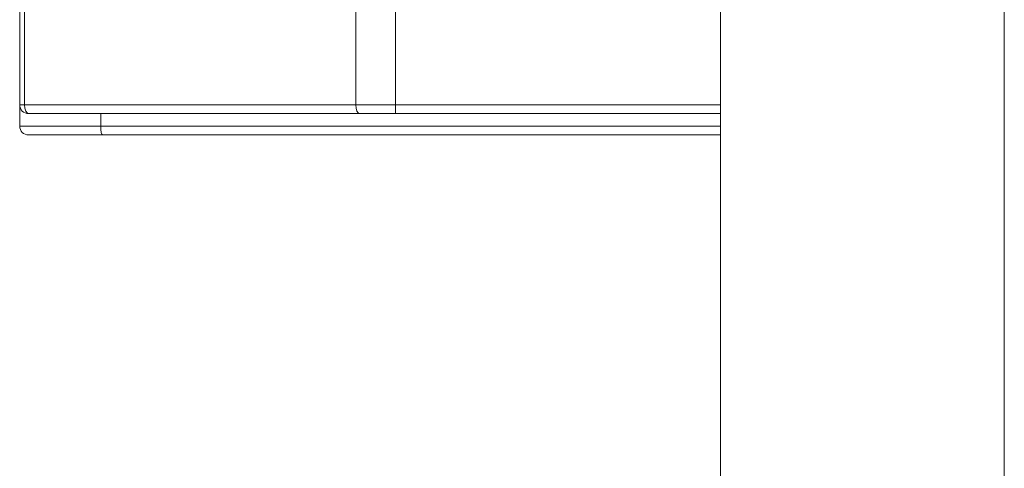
# Model space of a CAD drawing. Header units: inches. Extents: x -36 to 647, y 177 to 609.
# Tile 248 of 256: x 623.83 to 629.38, y 563.51 to 566.04. Entities that reach past the tile are written whole.
import ezdxf

# ---------------------------------------------------------------- set-up
doc = ezdxf.new("R2010")
doc.units = ezdxf.units.IN
doc.header["$MEASUREMENT"] = 0
doc.layers.add('1', color=7, linetype='Continuous')

# ---------------------------------------------------------------- blocks, each defined once
blk = doc.blocks.new('block 3055')
at = {"layer": '1', "color": 155, "lineweight": 18, "true_color": 0x4c7299}
blk.add_lwpolyline([(627.7772, 570.8123), (627.7772, 552.8136)], dxfattribs=at)
blk = doc.blocks.new('block 3072')
at = {"layer": '1', "color": 155, "lineweight": 18, "true_color": 0x4c7299}
blk.add_lwpolyline([(623.8272, 565.5622), (623.8272, 569.3622)], dxfattribs=at)
blk = doc.blocks.new('block 3073')
at = {"layer": '1', "color": 155, "lineweight": 13, "true_color": 0x4c7299}
blk.add_lwpolyline([(623.8548, 569.3622), (623.8548, 565.5622)], dxfattribs=at)
blk = doc.blocks.new('block 3075')
at = {"layer": '1', "color": 155, "lineweight": 13, "true_color": 0x4c7299}
blk.add_lwpolyline([(623.8272, 565.5622), (623.8548, 565.5622)], dxfattribs=at)
blk = doc.blocks.new('block 3076')
at = {"layer": '1', "color": 155, "lineweight": 18, "true_color": 0x4c7299}
blk.add_lwpolyline([(625.744, 565.5122), (623.8772, 565.5122)], dxfattribs=at)
blk = doc.blocks.new('block 3077')
at = {"layer": '1', "color": 155, "lineweight": 13, "true_color": 0x4c7299}
blk.add_lwpolyline([(623.8548, 565.5622), (625.7216, 565.5622)], dxfattribs=at)
blk = doc.blocks.new('block 3081')
at = {"layer": '1', "color": 155, "lineweight": 13, "true_color": 0x4c7299}
blk.add_lwpolyline([(625.7216, 565.5622), (625.7216, 566.0926)], dxfattribs=at)
blk = doc.blocks.new('block 3084')
at = {"layer": '1', "color": 155, "lineweight": 13, "true_color": 0x4c7299}
blk.add_lwpolyline([(625.7216, 565.5622), (625.9452, 565.5622)], dxfattribs=at)
blk = doc.blocks.new('block 3085')
at = {"layer": '1', "color": 155, "lineweight": 13, "true_color": 0x4c7299}
blk.add_lwpolyline([(625.9452, 566.108), (625.9452, 565.5622)], dxfattribs=at)
blk = doc.blocks.new('block 3087')
at = {"layer": '1', "color": 155, "lineweight": 13, "true_color": 0x4c7299}
blk.add_lwpolyline([(625.9452, 565.5122), (625.9452, 565.5622)], dxfattribs=at)
blk = doc.blocks.new('block 3088')
at = {"layer": '1', "color": 155, "lineweight": 18, "true_color": 0x4c7299}
blk.add_lwpolyline([(625.9452, 565.5122), (625.744, 565.5122)], dxfattribs=at)
blk = doc.blocks.new('block 3097')
at = {"layer": '1', "color": 155, "lineweight": 18, "true_color": 0x4c7299}
blk.add_lwpolyline([(623.8272, 565.5622), (623.8272, 565.4419)], dxfattribs=at)
blk = doc.blocks.new('block 3098')
at = {"layer": '1', "color": 155, "lineweight": 18, "true_color": 0x4c7299}
blk.add_lwpolyline([(624.2948, 565.3919), (623.8772, 565.3919)], dxfattribs=at)
blk = doc.blocks.new('block 3099')
at = {"layer": '1', "color": 155, "lineweight": 18, "true_color": 0x4c7299}
blk.add_lwpolyline([(624.2842, 565.5122), (624.2842, 565.4419)], dxfattribs=at)
blk = doc.blocks.new('block 3100')
at = {"layer": '1', "color": 155, "lineweight": 13, "true_color": 0x4c7299}
blk.add_lwpolyline([(623.8272, 565.4419), (624.2842, 565.4419)], dxfattribs=at)
blk = doc.blocks.new('block 3135')
at = {"layer": '1', "color": 155, "lineweight": 18, "true_color": 0x4c7299}
blk.add_lwpolyline([(629.3772, 570.8123), (629.3772, 552.8136)], dxfattribs=at)
blk = doc.blocks.new('block 3161')
at = {"layer": '1', "color": 155, "lineweight": 18, "true_color": 0x4c7299}
blk.add_lwpolyline([(627.7772, 565.5122), (625.9452, 565.5122)], dxfattribs=at)
blk = doc.blocks.new('block 3163')
at = {"layer": '1', "color": 155, "lineweight": 13, "true_color": 0x4c7299}
blk.add_lwpolyline([(625.9452, 565.5622), (627.7772, 565.5622)], dxfattribs=at)
blk = doc.blocks.new('block 3169')
at = {"layer": '1', "color": 155, "lineweight": 13, "true_color": 0x4c7299}
blk.add_lwpolyline([(624.2842, 565.4419), (627.7772, 565.4419)], dxfattribs=at)
blk = doc.blocks.new('block 3170')
at = {"layer": '1', "color": 155, "lineweight": 18, "true_color": 0x4c7299}
blk.add_lwpolyline([(627.7772, 565.3919), (624.2948, 565.3919)], dxfattribs=at)
blk = doc.blocks.new('block 3190')
at = {"layer": '1', "color": 18, "lineweight": 13, "true_color": 0x4c0000}
blk.add_lwpolyline([(627.7772, 570.8123), (627.7772, 552.8136)], dxfattribs=at)
blk = doc.blocks.new('block 3191')
at = {"layer": '1', "color": 18, "lineweight": 13, "true_color": 0x4c0000}
blk.add_lwpolyline([(627.7772, 552.8136), (627.7772, 570.8123)], dxfattribs=at)
blk = doc.blocks.new('block 3192')
at = {"layer": '1', "color": 18, "lineweight": 13, "true_color": 0x4c0000}
blk.add_lwpolyline([(627.7772, 552.8136), (627.7772, 570.8123)], dxfattribs=at)
blk = doc.blocks.new('block 3193')
at = {"layer": '1', "color": 18, "lineweight": 13, "true_color": 0x4c0000}
blk.add_lwpolyline([(627.7772, 570.8123), (627.7772, 552.8136)], dxfattribs=at)
blk = doc.blocks.new('block 3266')
at = {"layer": '1', "color": 18, "lineweight": 13, "true_color": 0x4c0000}
blk.add_lwpolyline([(627.7772, 568.3248), (627.7772, 565.3248)], dxfattribs=at)
blk = doc.blocks.new('block 3267')
at = {"layer": '1', "color": 18, "lineweight": 13, "true_color": 0x4c0000}
blk.add_lwpolyline([(627.7772, 568.9628), (627.7772, 565.6628)], dxfattribs=at)
blk = doc.blocks.new('block 3268')
at = {"layer": '1', "color": 18, "lineweight": 13, "true_color": 0x4c0000}
blk.add_lwpolyline([(627.7772, 568.9628), (627.7772, 565.6628)], dxfattribs=at)
blk = doc.blocks.new('block 3269')
at = {"layer": '1', "color": 18, "lineweight": 13, "true_color": 0x4c0000}
blk.add_lwpolyline([(627.7772, 568.3748), (627.7772, 565.2748)], dxfattribs=at)
blk = doc.blocks.new('block 3270')
at = {"layer": '1', "color": 18, "lineweight": 13, "true_color": 0x4c0000}
blk.add_lwpolyline([(627.7772, 568.3748), (627.7772, 565.2748)], dxfattribs=at)
blk = doc.blocks.new('block 3271')
at = {"layer": '1', "color": 18, "lineweight": 13, "true_color": 0x4c0000}
blk.add_lwpolyline([(627.7772, 568.3248), (627.7772, 565.3248)], dxfattribs=at)
blk = doc.blocks.new('block 6320')
at = {"layer": '1', "color": 155, "lineweight": 18, "true_color": 0x4c7299}
blk.add_open_spline([(623.8272, 565.5622), (623.8272, 565.5345), (623.8496, 565.5122), (623.8772, 565.5122)], degree=3, dxfattribs=at)
blk = doc.blocks.new('block 6325')
at = {"layer": '1', "color": 155, "lineweight": 18, "true_color": 0x4c7299}
blk.add_open_spline([(623.8272, 565.4419), (623.8272, 565.4142), (623.8496, 565.3919), (623.8772, 565.3919)], degree=3, dxfattribs=at)
blk = doc.blocks.new('block 6428')
at = {"layer": '1', "color": 155, "lineweight": 13, "true_color": 0x4c7299}
blk.add_open_spline([(623.8548, 565.5622), (623.8548, 565.5345), (623.8648, 565.5122), (623.8772, 565.5122)], degree=3, dxfattribs=at)
blk = doc.blocks.new('block 6429')
at = {"layer": '1', "color": 155, "lineweight": 13, "true_color": 0x4c7299}
blk.add_open_spline([(625.7216, 565.5622), (625.7216, 565.5345), (625.7316, 565.5122), (625.744, 565.5122)], degree=3, dxfattribs=at)
blk = doc.blocks.new('block 6433')
at = {"layer": '1', "color": 155, "lineweight": 18, "true_color": 0x4c7299}
blk.add_open_spline([(624.2842, 565.4419), (624.2842, 565.4142), (624.2889, 565.3919), (624.2948, 565.3919)], degree=3, dxfattribs=at)
blk = doc.blocks.new('block 8342')
at = {"layer": '1', "color": 18, "lineweight": 13, "true_color": 0x4c0000}
blk.add_open_spline([(627.7772, 552.8135), (627.7772, 552.8136), (627.7772, 552.8589), (627.7772, 552.8589), (627.7772, 552.8589), (627.7772, 552.9319), (627.7772, 552.9319), (627.7772, 552.9319), (627.7772, 555.2697), (627.7772, 555.2697), (627.7772, 555.2697), (627.7772, 559.9453), (627.7772, 559.9453), (627.7772, 559.9453), (627.7772, 569.2964), (627.7772, 569.2964), (627.7772, 569.2964), (627.7772, 570.4653), (627.7772, 570.4653), (627.7772, 570.4653), (627.7772, 570.7576), (627.7772, 570.7576), (627.7772, 570.7576), (627.7772, 570.8123), (627.7772, 570.8123), (627.7772, 570.8122), (627.7772, 570.8052), (627.7772, 570.8052), (627.7772, 570.8052), (627.7772, 570.7321), (627.7772, 570.7321), (627.7772, 570.7321), (627.7772, 570.586), (627.7772, 570.586), (627.7772, 570.586), (627.7772, 570.2938), (627.7772, 570.2938), (627.7772, 570.2938), (627.7772, 569.1249), (627.7772, 569.1249), (627.7772, 569.1249), (627.7772, 566.7871), (627.7772, 566.7871), (627.7772, 566.7871), (627.7772, 562.1115), (627.7772, 562.1115), (627.7772, 562.1115), (627.7772, 557.436), (627.7772, 557.436), (627.7772, 557.436), (627.7772, 555.0982), (627.7772, 555.0982), (627.7772, 555.0982), (627.7772, 553.9293), (627.7772, 553.9293), (627.7772, 553.9293), (627.7772, 553.3448), (627.7772, 553.3448), (627.7772, 553.3448), (627.7772, 553.0526), (627.7772, 553.0526), (627.7772, 553.0526), (627.7772, 552.9065), (627.7772, 552.9065), (627.7772, 552.9065), (627.7772, 552.8334), (627.7772, 552.8334), (627.7772, 552.8334), (627.7772, 552.8135), (627.7772, 552.8135), (627.7772, 552.8136), (627.7772, 552.8529), (627.7772, 552.8529), (627.7772, 552.8529), (627.7772, 554.0336), (627.7772, 554.0336), (627.7772, 554.0336), (627.7772, 554.584), (627.7772, 554.584), (627.7772, 554.584), (627.7772, 555.0276), (627.7772, 555.0276), (627.7772, 555.0276), (627.7772, 555.331), (627.7772, 555.331), (627.7772, 555.331), (627.7772, 555.4318), (627.7772, 555.4318), (627.7772, 555.4318), (627.7772, 555.4938), (627.7772, 555.4938), (627.7772, 555.4938), (627.7772, 555.5135), (627.7772, 555.5135), (627.7772, 555.5135), (627.7772, 555.4899), (627.7772, 555.4899), (627.7772, 555.4899), (627.7772, 555.4242), (627.7772, 555.4242), (627.7772, 555.4242), (627.7772, 555.3201), (627.7772, 555.3201), (627.7772, 555.3201), (627.7772, 555.0105), (627.7772, 555.0105), (627.7772, 555.0105), (627.7772, 554.561), (627.7772, 554.561), (627.7772, 554.561), (627.7772, 554.0072), (627.7772, 554.0072), (627.7772, 554.0072), (627.7772, 553.412), (627.7772, 553.412), (627.7772, 553.412), (627.7772, 552.8264), (627.7772, 552.8264), (627.7772, 552.8264), (627.7772, 552.8135), (627.7772, 552.8135), (627.7772, 552.8136), (627.7772, 552.8293), (627.7772, 552.8293), (627.7772, 552.8293), (627.7772, 552.9754), (627.7772, 552.9754), (627.7772, 552.9754), (627.7772, 553.5638), (627.7772, 553.5638), (627.7772, 553.5638), (627.7772, 554.155), (627.7772, 554.155), (627.7772, 554.155), (627.7772, 554.6876), (627.7772, 554.6876), (627.7772, 554.6876), (627.7772, 555.103), (627.7772, 555.103), (627.7772, 555.103), (627.7772, 555.3776), (627.7772, 555.3776), (627.7772, 555.3776), (627.7772, 555.4627), (627.7772, 555.4627), (627.7772, 555.4627), (627.7772, 555.5073), (627.7772, 555.5073), (627.7772, 555.5089), (627.7772, 555.4673), (627.7772, 555.4673), (627.7772, 555.4673), (627.7772, 555.385), (627.7772, 555.385), (627.7772, 555.385), (627.7772, 555.2663), (627.7772, 555.2663), (627.7772, 555.2663), (627.7772, 555.1152), (627.7772, 555.1152), (627.7772, 555.1152), (627.7772, 554.9273), (627.7772, 554.9273), (627.7772, 554.9273), (627.7772, 554.4517), (627.7772, 554.4517), (627.7772, 554.4517), (627.7772, 553.8835), (627.7772, 553.8835), (627.7772, 553.8835), (627.7772, 553.2884), (627.7772, 553.2884), (627.7772, 553.2884), (627.7772, 552.9962), (627.7772, 552.9962), (627.7772, 552.9962), (627.7772, 552.85), (627.7772, 552.85), (627.7772, 552.85), (627.7772, 552.8135), (627.7772, 552.8135)], degree=3, knots=[0, 0, 0, 0, 1, 1, 1, 2, 2, 2, 3, 3, 3, 4, 4, 4, 5, 5, 5, 6, 6, 6, 7, 7, 7, 8, 8, 8, 9, 9, 9, 10, 10, 10, 11, 11, 11, 12, 12, 12, 13, 13, 13, 14, 14, 14, 15, 15, 15, 16, 16, 16, 17, 17, 17, 18, 18, 18, 19, 19, 19, 20, 20, 20, 21, 21, 21, 22, 22, 22, 23, 23, 23, 24, 24, 24, 25, 25, 25, 26, 26, 26, 27, 27, 27, 28, 28, 28, 29, 29, 29, 30, 30, 30, 31, 31, 31, 32, 32, 32, 33, 33, 33, 34, 34, 34, 35, 35, 35, 36, 36, 36, 37, 37, 37, 38, 38, 38, 39, 39, 39, 40, 40, 40, 41, 41, 41, 42, 42, 42, 43, 43, 43, 44, 44, 44, 45, 45, 45, 46, 46, 46, 47, 47, 47, 48, 48, 48, 49, 49, 49, 50, 50, 50, 51, 51, 51, 52, 52, 52, 53, 53, 53, 54, 54, 54, 55, 55, 55, 56, 56, 56, 57, 57, 57, 58, 58, 58, 59, 59, 59, 60, 60, 60, 60], dxfattribs=at)
blk = doc.blocks.new('block 8726')
at = {"layer": '1', "color": 18, "lineweight": 13, "true_color": 0x4c0000}
blk.add_open_spline([(627.7772, 552.8135), (627.7772, 552.8136), (627.7772, 552.8589), (627.7772, 552.8589), (627.7772, 552.8589), (627.7772, 552.9319), (627.7772, 552.9319), (627.7772, 552.9319), (627.7772, 555.2697), (627.7772, 555.2697), (627.7772, 555.2697), (627.7772, 559.9453), (627.7772, 559.9453), (627.7772, 559.9453), (627.7772, 569.2964), (627.7772, 569.2964), (627.7772, 569.2964), (627.7772, 570.4653), (627.7772, 570.4653), (627.7772, 570.4653), (627.7772, 570.7576), (627.7772, 570.7576), (627.7772, 570.7576), (627.7772, 570.8123), (627.7772, 570.8123), (627.7772, 570.8122), (627.7772, 570.8052), (627.7772, 570.8052), (627.7772, 570.8052), (627.7772, 570.7321), (627.7772, 570.7321), (627.7772, 570.7321), (627.7772, 570.586), (627.7772, 570.586), (627.7772, 570.586), (627.7772, 570.2938), (627.7772, 570.2938), (627.7772, 570.2938), (627.7772, 569.1249), (627.7772, 569.1249), (627.7772, 569.1249), (627.7772, 566.7871), (627.7772, 566.7871), (627.7772, 566.7871), (627.7772, 562.1115), (627.7772, 562.1115), (627.7772, 562.1115), (627.7772, 557.436), (627.7772, 557.436), (627.7772, 557.436), (627.7772, 555.0982), (627.7772, 555.0982), (627.7772, 555.0982), (627.7772, 553.9293), (627.7772, 553.9293), (627.7772, 553.9293), (627.7772, 553.3448), (627.7772, 553.3448), (627.7772, 553.3448), (627.7772, 553.0526), (627.7772, 553.0526), (627.7772, 553.0526), (627.7772, 552.9065), (627.7772, 552.9065), (627.7772, 552.9065), (627.7772, 552.8334), (627.7772, 552.8334), (627.7772, 552.8334), (627.7772, 552.8135), (627.7772, 552.8135), (627.7772, 552.8136), (627.7772, 552.8529), (627.7772, 552.8529), (627.7772, 552.8529), (627.7772, 554.0336), (627.7772, 554.0336), (627.7772, 554.0336), (627.7772, 554.584), (627.7772, 554.584), (627.7772, 554.584), (627.7772, 555.0276), (627.7772, 555.0276), (627.7772, 555.0276), (627.7772, 555.331), (627.7772, 555.331), (627.7772, 555.331), (627.7772, 555.4318), (627.7772, 555.4318), (627.7772, 555.4318), (627.7772, 555.4938), (627.7772, 555.4938), (627.7772, 555.4938), (627.7772, 555.5135), (627.7772, 555.5135), (627.7772, 555.5135), (627.7772, 555.4899), (627.7772, 555.4899), (627.7772, 555.4899), (627.7772, 555.4242), (627.7772, 555.4242), (627.7772, 555.4242), (627.7772, 555.3201), (627.7772, 555.3201), (627.7772, 555.3201), (627.7772, 555.0105), (627.7772, 555.0105), (627.7772, 555.0105), (627.7772, 554.561), (627.7772, 554.561), (627.7772, 554.561), (627.7772, 554.0072), (627.7772, 554.0072), (627.7772, 554.0072), (627.7772, 553.412), (627.7772, 553.412), (627.7772, 553.412), (627.7772, 552.8264), (627.7772, 552.8264), (627.7772, 552.8264), (627.7772, 552.8135), (627.7772, 552.8135), (627.7772, 552.8136), (627.7772, 552.8293), (627.7772, 552.8293), (627.7772, 552.8293), (627.7772, 552.9754), (627.7772, 552.9754), (627.7772, 552.9754), (627.7772, 553.5638), (627.7772, 553.5638), (627.7772, 553.5638), (627.7772, 554.155), (627.7772, 554.155), (627.7772, 554.155), (627.7772, 554.6876), (627.7772, 554.6876), (627.7772, 554.6876), (627.7772, 555.103), (627.7772, 555.103), (627.7772, 555.103), (627.7772, 555.3776), (627.7772, 555.3776), (627.7772, 555.3776), (627.7772, 555.4627), (627.7772, 555.4627), (627.7772, 555.4627), (627.7772, 555.5073), (627.7772, 555.5073), (627.7772, 555.5089), (627.7772, 555.4673), (627.7772, 555.4673), (627.7772, 555.4673), (627.7772, 555.385), (627.7772, 555.385), (627.7772, 555.385), (627.7772, 555.2663), (627.7772, 555.2663), (627.7772, 555.2663), (627.7772, 555.1152), (627.7772, 555.1152), (627.7772, 555.1152), (627.7772, 554.9273), (627.7772, 554.9273), (627.7772, 554.9273), (627.7772, 554.4517), (627.7772, 554.4517), (627.7772, 554.4517), (627.7772, 553.8835), (627.7772, 553.8835), (627.7772, 553.8835), (627.7772, 553.2884), (627.7772, 553.2884), (627.7772, 553.2884), (627.7772, 552.9962), (627.7772, 552.9962), (627.7772, 552.9962), (627.7772, 552.85), (627.7772, 552.85), (627.7772, 552.85), (627.7772, 552.8135), (627.7772, 552.8135)], degree=3, knots=[0, 0, 0, 0, 1, 1, 1, 2, 2, 2, 3, 3, 3, 4, 4, 4, 5, 5, 5, 6, 6, 6, 7, 7, 7, 8, 8, 8, 9, 9, 9, 10, 10, 10, 11, 11, 11, 12, 12, 12, 13, 13, 13, 14, 14, 14, 15, 15, 15, 16, 16, 16, 17, 17, 17, 18, 18, 18, 19, 19, 19, 20, 20, 20, 21, 21, 21, 22, 22, 22, 23, 23, 23, 24, 24, 24, 25, 25, 25, 26, 26, 26, 27, 27, 27, 28, 28, 28, 29, 29, 29, 30, 30, 30, 31, 31, 31, 32, 32, 32, 33, 33, 33, 34, 34, 34, 35, 35, 35, 36, 36, 36, 37, 37, 37, 38, 38, 38, 39, 39, 39, 40, 40, 40, 41, 41, 41, 42, 42, 42, 43, 43, 43, 44, 44, 44, 45, 45, 45, 46, 46, 46, 47, 47, 47, 48, 48, 48, 49, 49, 49, 50, 50, 50, 51, 51, 51, 52, 52, 52, 53, 53, 53, 54, 54, 54, 55, 55, 55, 56, 56, 56, 57, 57, 57, 58, 58, 58, 59, 59, 59, 60, 60, 60, 60], dxfattribs=at)
blk = doc.blocks.new('block 8897')
at = {"layer": '1', "color": 18, "lineweight": 13, "true_color": 0x4c0000}
blk.add_open_spline([(627.7772, 565.4572), (627.7772, 565.7906), (627.7772, 566.1239), (627.7772, 566.4573)], degree=3, dxfattribs=at)
blk = doc.blocks.new('block 8898')
at = {"layer": '1', "color": 18, "lineweight": 13, "true_color": 0x4c0000}
blk.add_open_spline([(627.7772, 566.4573), (627.7772, 566.1239), (627.7772, 565.7906), (627.7772, 565.4572)], degree=3, dxfattribs=at)
blk = doc.blocks.new('block 8946')
at = {"layer": '1', "color": 18, "lineweight": 13, "true_color": 0x4c0000}
blk.add_open_spline([(627.7772, 565.3623), (627.7772, 565.358), (627.7772, 565.3524), (627.7772, 565.3524), (627.7772, 565.3524), (627.7772, 565.3446), (627.7772, 565.3446), (627.7772, 565.3446), (627.7772, 565.3345), (627.7772, 565.3345), (627.7772, 565.3345), (627.7772, 565.3223), (627.7772, 565.3223), (627.7772, 565.3223), (627.7772, 565.3081), (627.7772, 565.3081), (627.7772, 565.3081), (627.7772, 565.2922), (627.7772, 565.2922), (627.7772, 565.2922), (627.7772, 565.2748), (627.7772, 565.2748), (627.7772, 565.2748), (627.7772, 565.2563), (627.7772, 565.2563), (627.7772, 565.2563), (627.7772, 565.2369), (627.7772, 565.2369), (627.7772, 565.2369), (627.7772, 565.2164), (627.7772, 565.2164), (627.7772, 565.2164), (627.7772, 565.1946), (627.7772, 565.1946), (627.7772, 565.1946), (627.7772, 565.1717), (627.7772, 565.1717), (627.7772, 565.1717), (627.7772, 565.1238), (627.7772, 565.1238), (627.7772, 565.1238), (627.7772, 565.0752), (627.7772, 565.0752), (627.7772, 565.0752), (627.7772, 565.0286), (627.7772, 565.0286), (627.7772, 565.0286), (627.7772, 565.0069), (627.7772, 565.0069), (627.7772, 565.0069), (627.7772, 564.9865), (627.7772, 564.9865), (627.7772, 564.9865), (627.7772, 564.9487), (627.7772, 564.9487), (627.7772, 564.9487), (627.7772, 564.9314), (627.7772, 564.9314), (627.7772, 564.9314), (627.7772, 564.9156), (627.7772, 564.9156), (627.7772, 564.9156), (627.7772, 564.9015), (627.7772, 564.9015), (627.7772, 564.9015), (627.7772, 564.8894), (627.7772, 564.8894), (627.7772, 564.8894), (627.7772, 564.8794), (627.7772, 564.8794), (627.7772, 564.8794), (627.7772, 564.8717), (627.7772, 564.8717), (627.7772, 564.8717), (627.7772, 564.8663), (627.7772, 564.8663), (627.7772, 564.867), (627.7772, 564.8729), (627.7772, 564.8729), (627.7772, 564.8729), (627.7772, 564.8815), (627.7772, 564.8815), (627.7772, 564.8815), (627.7772, 564.8927), (627.7772, 564.8927), (627.7772, 564.8927), (627.7772, 564.9065), (627.7772, 564.9065), (627.7772, 564.9065), (627.7772, 564.9227), (627.7772, 564.9227), (627.7772, 564.9227), (627.7772, 564.9411), (627.7772, 564.9411), (627.7772, 564.9411), (627.7772, 564.9614), (627.7772, 564.9614), (627.7772, 564.9614), (627.7772, 564.9833), (627.7772, 564.9833), (627.7772, 564.9833), (627.7772, 565.0063), (627.7772, 565.0063), (627.7772, 565.0063), (627.7772, 565.1014), (627.7772, 565.1014), (627.7772, 565.1014), (627.7772, 565.1479), (627.7772, 565.1479), (627.7772, 565.1479), (627.7772, 565.1958), (627.7772, 565.1958), (627.7772, 565.1958), (627.7772, 565.2425), (627.7772, 565.2425), (627.7772, 565.2425), (627.7772, 565.2643), (627.7772, 565.2643), (627.7772, 565.2643), (627.7772, 565.2845), (627.7772, 565.2845), (627.7772, 565.2845), (627.7772, 565.3028), (627.7772, 565.3028), (627.7772, 565.3028), (627.7772, 565.3189), (627.7772, 565.3189), (627.7772, 565.3189), (627.7772, 565.3325), (627.7772, 565.3325), (627.7772, 565.3325), (627.7772, 565.3436), (627.7772, 565.3436), (627.7772, 565.3436), (627.7772, 565.352), (627.7772, 565.352), (627.7772, 565.352), (627.7772, 565.3578), (627.7772, 565.3578)], degree=3, knots=[0, 0, 0, 0, 1, 1, 1, 2, 2, 2, 3, 3, 3, 4, 4, 4, 5, 5, 5, 6, 6, 6, 7, 7, 7, 8, 8, 8, 9, 9, 9, 10, 10, 10, 11, 11, 11, 12, 12, 12, 13, 13, 13, 14, 14, 14, 15, 15, 15, 16, 16, 16, 17, 17, 17, 18, 18, 18, 19, 19, 19, 20, 20, 20, 21, 21, 21, 22, 22, 22, 23, 23, 23, 24, 24, 24, 25, 25, 25, 26, 26, 26, 27, 27, 27, 28, 28, 28, 29, 29, 29, 30, 30, 30, 31, 31, 31, 32, 32, 32, 33, 33, 33, 34, 34, 34, 35, 35, 35, 36, 36, 36, 37, 37, 37, 38, 38, 38, 39, 39, 39, 40, 40, 40, 41, 41, 41, 42, 42, 42, 43, 43, 43, 44, 44, 44, 45, 45, 45, 46, 46, 46, 46], dxfattribs=at)
blk = doc.blocks.new('block 9010')
at = {"layer": '1', "color": 18, "lineweight": 13, "true_color": 0x4c0000}
blk.add_open_spline([(627.7772, 566.4573), (627.7772, 566.1239), (627.7772, 565.7906), (627.7772, 565.4572)], degree=3, dxfattribs=at)
blk = doc.blocks.new('block 9011')
at = {"layer": '1', "color": 18, "lineweight": 13, "true_color": 0x4c0000}
blk.add_open_spline([(627.7772, 566.8248), (627.7772, 566.8248), (627.7772, 567.3948), (627.7772, 567.3948), (627.7772, 567.3948), (627.7772, 567.5308), (627.7772, 567.5308), (627.7772, 567.5308), (627.7772, 567.66), (627.7772, 567.66), (627.7772, 567.66), (627.7772, 567.7804), (627.7772, 567.7804), (627.7772, 567.7804), (627.7772, 567.8903), (627.7772, 567.8903), (627.7772, 567.8903), (627.7772, 567.9884), (627.7772, 567.9884), (627.7772, 567.9884), (627.7772, 568.074), (627.7772, 568.074), (627.7772, 568.074), (627.7772, 568.1467), (627.7772, 568.1467), (627.7772, 568.1467), (627.7772, 568.2083), (627.7772, 568.2083), (627.7772, 568.2083), (627.7772, 568.2581), (627.7772, 568.2581), (627.7772, 568.2581), (627.7772, 568.2948), (627.7772, 568.2948), (627.7772, 568.2948), (627.7772, 568.3172), (627.7772, 568.3172), (627.7772, 568.3172), (627.7772, 568.3248), (627.7772, 568.3248), (627.7772, 568.3248), (627.7772, 568.3172), (627.7772, 568.3172), (627.7772, 568.3172), (627.7772, 568.2948), (627.7772, 568.2948), (627.7772, 568.2948), (627.7772, 568.2581), (627.7772, 568.2581), (627.7772, 568.2581), (627.7772, 568.2083), (627.7772, 568.2083), (627.7772, 568.2083), (627.7772, 568.1467), (627.7772, 568.1467), (627.7772, 568.1467), (627.7772, 568.074), (627.7772, 568.074), (627.7772, 568.074), (627.7772, 567.9884), (627.7772, 567.9884), (627.7772, 567.9884), (627.7772, 567.8903), (627.7772, 567.8903), (627.7772, 567.8903), (627.7772, 567.7804), (627.7772, 567.7804), (627.7772, 567.7804), (627.7772, 567.66), (627.7772, 567.66), (627.7772, 567.66), (627.7772, 567.5308), (627.7772, 567.5308), (627.7772, 567.5308), (627.7772, 567.3948), (627.7772, 567.3948), (627.7772, 567.3948), (627.7772, 566.8248), (627.7772, 566.8248), (627.7772, 566.8248), (627.7772, 566.2547), (627.7772, 566.2547), (627.7772, 566.2547), (627.7772, 566.1187), (627.7772, 566.1187), (627.7772, 566.1187), (627.7772, 565.9895), (627.7772, 565.9895), (627.7772, 565.9895), (627.7772, 565.8692), (627.7772, 565.8692), (627.7772, 565.8692), (627.7772, 565.7593), (627.7772, 565.7593), (627.7772, 565.7593), (627.7772, 565.6611), (627.7772, 565.6611), (627.7772, 565.6611), (627.7772, 565.5755), (627.7772, 565.5755), (627.7772, 565.5755), (627.7772, 565.5028), (627.7772, 565.5028), (627.7772, 565.5028), (627.7772, 565.4412), (627.7772, 565.4412), (627.7772, 565.4412), (627.7772, 565.3914), (627.7772, 565.3914), (627.7772, 565.3914), (627.7772, 565.3547), (627.7772, 565.3547), (627.7772, 565.3547), (627.7772, 565.3323), (627.7772, 565.3323), (627.7772, 565.3323), (627.7772, 565.3248), (627.7772, 565.3248), (627.7772, 565.3248), (627.7772, 565.3323), (627.7772, 565.3323), (627.7772, 565.3323), (627.7772, 565.3547), (627.7772, 565.3547), (627.7772, 565.3547), (627.7772, 565.3914), (627.7772, 565.3914), (627.7772, 565.3914), (627.7772, 565.4412), (627.7772, 565.4412), (627.7772, 565.4412), (627.7772, 565.5028), (627.7772, 565.5028), (627.7772, 565.5028), (627.7772, 565.5755), (627.7772, 565.5755), (627.7772, 565.5755), (627.7772, 565.6611), (627.7772, 565.6611), (627.7772, 565.6611), (627.7772, 565.7593), (627.7772, 565.7593), (627.7772, 565.7593), (627.7772, 565.8692), (627.7772, 565.8692), (627.7772, 565.8692), (627.7772, 565.9895), (627.7772, 565.9895), (627.7772, 565.9895), (627.7772, 566.1187), (627.7772, 566.1187), (627.7772, 566.1187), (627.7772, 566.2547), (627.7772, 566.2547), (627.7772, 566.2547), (627.7772, 566.8248), (627.7772, 566.8248)], degree=3, knots=[0, 0, 0, 0, 1, 1, 1, 2, 2, 2, 3, 3, 3, 4, 4, 4, 5, 5, 5, 6, 6, 6, 7, 7, 7, 8, 8, 8, 9, 9, 9, 10, 10, 10, 11, 11, 11, 12, 12, 12, 13, 13, 13, 14, 14, 14, 15, 15, 15, 16, 16, 16, 17, 17, 17, 18, 18, 18, 19, 19, 19, 20, 20, 20, 21, 21, 21, 22, 22, 22, 23, 23, 23, 24, 24, 24, 25, 25, 25, 26, 26, 26, 27, 27, 27, 28, 28, 28, 29, 29, 29, 30, 30, 30, 31, 31, 31, 32, 32, 32, 33, 33, 33, 34, 34, 34, 35, 35, 35, 36, 36, 36, 37, 37, 37, 38, 38, 38, 39, 39, 39, 40, 40, 40, 41, 41, 41, 42, 42, 42, 43, 43, 43, 44, 44, 44, 45, 45, 45, 46, 46, 46, 47, 47, 47, 48, 48, 48, 49, 49, 49, 50, 50, 50, 51, 51, 51, 52, 52, 52, 52], dxfattribs=at)
blk = doc.blocks.new('block 9012')
at = {"layer": '1', "color": 18, "lineweight": 13, "true_color": 0x4c0000}
blk.add_open_spline([(627.7772, 565.4572), (627.7772, 565.7906), (627.7772, 566.1239), (627.7772, 566.4573)], degree=3, dxfattribs=at)
blk = doc.blocks.new('block 9013')
at = {"layer": '1', "color": 18, "lineweight": 13, "true_color": 0x4c0000}
blk.add_open_spline([(627.7772, 566.8248), (627.7772, 566.8248), (627.7772, 567.3948), (627.7772, 567.3948), (627.7772, 567.3948), (627.7772, 567.5308), (627.7772, 567.5308), (627.7772, 567.5308), (627.7772, 567.66), (627.7772, 567.66), (627.7772, 567.66), (627.7772, 567.7804), (627.7772, 567.7804), (627.7772, 567.7804), (627.7772, 567.8903), (627.7772, 567.8903), (627.7772, 567.8903), (627.7772, 567.9884), (627.7772, 567.9884), (627.7772, 567.9884), (627.7772, 568.074), (627.7772, 568.074), (627.7772, 568.074), (627.7772, 568.1467), (627.7772, 568.1467), (627.7772, 568.1467), (627.7772, 568.2083), (627.7772, 568.2083), (627.7772, 568.2083), (627.7772, 568.2581), (627.7772, 568.2581), (627.7772, 568.2581), (627.7772, 568.2948), (627.7772, 568.2948), (627.7772, 568.2948), (627.7772, 568.3172), (627.7772, 568.3172), (627.7772, 568.3172), (627.7772, 568.3248), (627.7772, 568.3248), (627.7772, 568.3248), (627.7772, 568.3172), (627.7772, 568.3172), (627.7772, 568.3172), (627.7772, 568.2948), (627.7772, 568.2948), (627.7772, 568.2948), (627.7772, 568.2581), (627.7772, 568.2581), (627.7772, 568.2581), (627.7772, 568.2083), (627.7772, 568.2083), (627.7772, 568.2083), (627.7772, 568.1467), (627.7772, 568.1467), (627.7772, 568.1467), (627.7772, 568.074), (627.7772, 568.074), (627.7772, 568.074), (627.7772, 567.9884), (627.7772, 567.9884), (627.7772, 567.9884), (627.7772, 567.8903), (627.7772, 567.8903), (627.7772, 567.8903), (627.7772, 567.7804), (627.7772, 567.7804), (627.7772, 567.7804), (627.7772, 567.66), (627.7772, 567.66), (627.7772, 567.66), (627.7772, 567.5308), (627.7772, 567.5308), (627.7772, 567.5308), (627.7772, 567.3948), (627.7772, 567.3948), (627.7772, 567.3948), (627.7772, 566.8248), (627.7772, 566.8248), (627.7772, 566.8248), (627.7772, 566.2547), (627.7772, 566.2547), (627.7772, 566.2547), (627.7772, 566.1187), (627.7772, 566.1187), (627.7772, 566.1187), (627.7772, 565.9895), (627.7772, 565.9895), (627.7772, 565.9895), (627.7772, 565.8692), (627.7772, 565.8692), (627.7772, 565.8692), (627.7772, 565.7593), (627.7772, 565.7593), (627.7772, 565.7593), (627.7772, 565.6611), (627.7772, 565.6611), (627.7772, 565.6611), (627.7772, 565.5755), (627.7772, 565.5755), (627.7772, 565.5755), (627.7772, 565.5028), (627.7772, 565.5028), (627.7772, 565.5028), (627.7772, 565.4412), (627.7772, 565.4412), (627.7772, 565.4412), (627.7772, 565.3914), (627.7772, 565.3914), (627.7772, 565.3914), (627.7772, 565.3547), (627.7772, 565.3547), (627.7772, 565.3547), (627.7772, 565.3323), (627.7772, 565.3323), (627.7772, 565.3323), (627.7772, 565.3248), (627.7772, 565.3248), (627.7772, 565.3248), (627.7772, 565.3323), (627.7772, 565.3323), (627.7772, 565.3323), (627.7772, 565.3547), (627.7772, 565.3547), (627.7772, 565.3547), (627.7772, 565.3914), (627.7772, 565.3914), (627.7772, 565.3914), (627.7772, 565.4412), (627.7772, 565.4412), (627.7772, 565.4412), (627.7772, 565.5028), (627.7772, 565.5028), (627.7772, 565.5028), (627.7772, 565.5755), (627.7772, 565.5755), (627.7772, 565.5755), (627.7772, 565.6611), (627.7772, 565.6611), (627.7772, 565.6611), (627.7772, 565.7593), (627.7772, 565.7593), (627.7772, 565.7593), (627.7772, 565.8692), (627.7772, 565.8692), (627.7772, 565.8692), (627.7772, 565.9895), (627.7772, 565.9895), (627.7772, 565.9895), (627.7772, 566.1187), (627.7772, 566.1187), (627.7772, 566.1187), (627.7772, 566.2547), (627.7772, 566.2547), (627.7772, 566.2547), (627.7772, 566.8248), (627.7772, 566.8248)], degree=3, knots=[0, 0, 0, 0, 1, 1, 1, 2, 2, 2, 3, 3, 3, 4, 4, 4, 5, 5, 5, 6, 6, 6, 7, 7, 7, 8, 8, 8, 9, 9, 9, 10, 10, 10, 11, 11, 11, 12, 12, 12, 13, 13, 13, 14, 14, 14, 15, 15, 15, 16, 16, 16, 17, 17, 17, 18, 18, 18, 19, 19, 19, 20, 20, 20, 21, 21, 21, 22, 22, 22, 23, 23, 23, 24, 24, 24, 25, 25, 25, 26, 26, 26, 27, 27, 27, 28, 28, 28, 29, 29, 29, 30, 30, 30, 31, 31, 31, 32, 32, 32, 33, 33, 33, 34, 34, 34, 35, 35, 35, 36, 36, 36, 37, 37, 37, 38, 38, 38, 39, 39, 39, 40, 40, 40, 41, 41, 41, 42, 42, 42, 43, 43, 43, 44, 44, 44, 45, 45, 45, 46, 46, 46, 47, 47, 47, 48, 48, 48, 49, 49, 49, 50, 50, 50, 51, 51, 51, 52, 52, 52, 52], dxfattribs=at)
blk = doc.blocks.new('block 9110')
at = {"layer": '1', "color": 18, "lineweight": 13, "true_color": 0x4c0000}
blk.add_open_spline([(627.7772, 564.0073), (627.7772, 564.0116), (627.7772, 564.0171), (627.7772, 564.0171), (627.7772, 564.0171), (627.7772, 564.0249), (627.7772, 564.0249), (627.7772, 564.0249), (627.7772, 564.035), (627.7772, 564.035), (627.7772, 564.035), (627.7772, 564.0472), (627.7772, 564.0472), (627.7772, 564.0472), (627.7772, 564.0614), (627.7772, 564.0614), (627.7772, 564.0614), (627.7772, 564.0773), (627.7772, 564.0773), (627.7772, 564.0773), (627.7772, 564.0947), (627.7772, 564.0947), (627.7772, 564.0947), (627.7772, 564.1132), (627.7772, 564.1132), (627.7772, 564.1132), (627.7772, 564.1326), (627.7772, 564.1326), (627.7772, 564.1326), (627.7772, 564.1531), (627.7772, 564.1531), (627.7772, 564.1531), (627.7772, 564.1749), (627.7772, 564.1749), (627.7772, 564.1749), (627.7772, 564.1978), (627.7772, 564.1978), (627.7772, 564.1978), (627.7772, 564.2458), (627.7772, 564.2458), (627.7772, 564.2458), (627.7772, 564.2944), (627.7772, 564.2944), (627.7772, 564.2944), (627.7772, 564.3409), (627.7772, 564.3409), (627.7772, 564.3409), (627.7772, 564.3626), (627.7772, 564.3626), (627.7772, 564.3626), (627.7772, 564.383), (627.7772, 564.383), (627.7772, 564.383), (627.7772, 564.4209), (627.7772, 564.4209), (627.7772, 564.4209), (627.7772, 564.4382), (627.7772, 564.4382), (627.7772, 564.4382), (627.7772, 564.454), (627.7772, 564.454), (627.7772, 564.454), (627.7772, 564.468), (627.7772, 564.468), (627.7772, 564.468), (627.7772, 564.4801), (627.7772, 564.4801), (627.7772, 564.4801), (627.7772, 564.4901), (627.7772, 564.4901), (627.7772, 564.4901), (627.7772, 564.4978), (627.7772, 564.4978), (627.7772, 564.4978), (627.7772, 564.5032), (627.7772, 564.5032), (627.7772, 564.5026), (627.7772, 564.4966), (627.7772, 564.4966), (627.7772, 564.4966), (627.7772, 564.488), (627.7772, 564.488), (627.7772, 564.488), (627.7772, 564.4768), (627.7772, 564.4768), (627.7772, 564.4768), (627.7772, 564.4631), (627.7772, 564.4631), (627.7772, 564.4631), (627.7772, 564.4469), (627.7772, 564.4469), (627.7772, 564.4469), (627.7772, 564.4284), (627.7772, 564.4284), (627.7772, 564.4284), (627.7772, 564.4081), (627.7772, 564.4081), (627.7772, 564.4081), (627.7772, 564.3862), (627.7772, 564.3862), (627.7772, 564.3862), (627.7772, 564.3632), (627.7772, 564.3632), (627.7772, 564.3632), (627.7772, 564.2681), (627.7772, 564.2681), (627.7772, 564.2681), (627.7772, 564.2216), (627.7772, 564.2216), (627.7772, 564.2216), (627.7772, 564.1737), (627.7772, 564.1737), (627.7772, 564.1737), (627.7772, 564.127), (627.7772, 564.127), (627.7772, 564.127), (627.7772, 564.1052), (627.7772, 564.1052), (627.7772, 564.1052), (627.7772, 564.085), (627.7772, 564.085), (627.7772, 564.085), (627.7772, 564.0667), (627.7772, 564.0667), (627.7772, 564.0667), (627.7772, 564.0506), (627.7772, 564.0506), (627.7772, 564.0506), (627.7772, 564.037), (627.7772, 564.037), (627.7772, 564.037), (627.7772, 564.0259), (627.7772, 564.0259), (627.7772, 564.0259), (627.7772, 564.0175), (627.7772, 564.0175), (627.7772, 564.0175), (627.7772, 564.0117), (627.7772, 564.0117)], degree=3, knots=[0, 0, 0, 0, 1, 1, 1, 2, 2, 2, 3, 3, 3, 4, 4, 4, 5, 5, 5, 6, 6, 6, 7, 7, 7, 8, 8, 8, 9, 9, 9, 10, 10, 10, 11, 11, 11, 12, 12, 12, 13, 13, 13, 14, 14, 14, 15, 15, 15, 16, 16, 16, 17, 17, 17, 18, 18, 18, 19, 19, 19, 20, 20, 20, 21, 21, 21, 22, 22, 22, 23, 23, 23, 24, 24, 24, 25, 25, 25, 26, 26, 26, 27, 27, 27, 28, 28, 28, 29, 29, 29, 30, 30, 30, 31, 31, 31, 32, 32, 32, 33, 33, 33, 34, 34, 34, 35, 35, 35, 36, 36, 36, 37, 37, 37, 38, 38, 38, 39, 39, 39, 40, 40, 40, 41, 41, 41, 42, 42, 42, 43, 43, 43, 44, 44, 44, 45, 45, 45, 46, 46, 46, 46], dxfattribs=at)

msp = doc.modelspace()

# ---------------------------------------------------------------- block references
at = {"layer": '1'}
for name in ['block 3055', 'block 3190', 'block 3191', 'block 3192', 'block 3193', 'block 8342', 'block 8726', 'block 3135', 'block 3072', 'block 3073', 'block 3267', 'block 3268', 'block 3269', 'block 3270', 'block 3266', 'block 3271', 'block 9011', 'block 9013', 'block 8897', 'block 8898', 'block 9010', 'block 9012', 'block 3085', 'block 3081', 'block 3075', 'block 3097', 'block 6320', 'block 3077', 'block 6428', 'block 3084', 'block 6429', 'block 3087', 'block 3163', 'block 3076', 'block 3099', 'block 3088', 'block 3161', 'block 3100', 'block 6325', 'block 3169', 'block 6433', 'block 3098', 'block 3170', 'block 8946', 'block 9110']:
    msp.add_blockref(name, (0, 0), dxfattribs=at)

doc.saveas('drawing.dxf')
